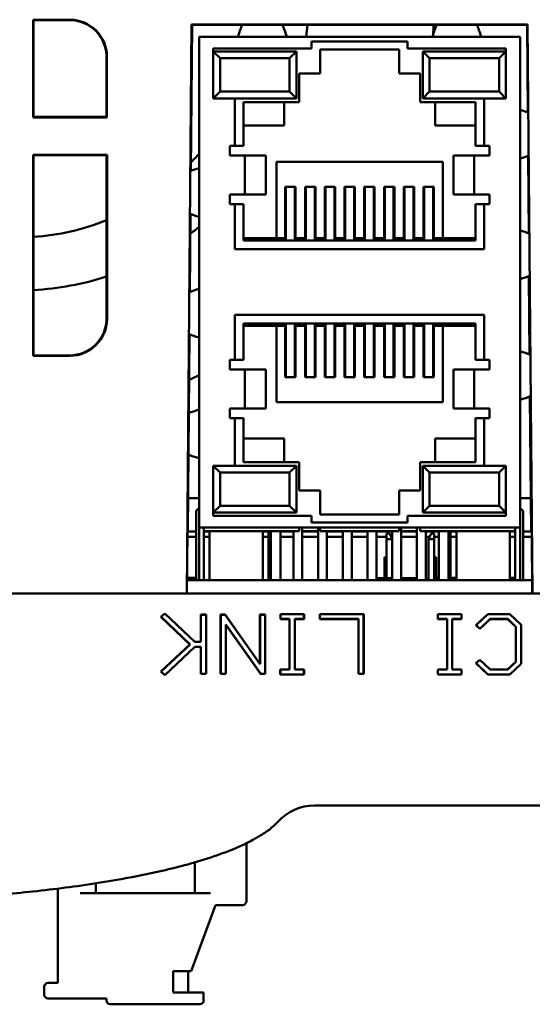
# Model space of a CAD drawing. Header units: inches. Extents: x 2.2 to 39.6, y -5.4 to 27.4.
# Tile 31 of 62: x 14.6 to 15.6, y 18.6 to 20.6. Entities that reach past the tile are written whole.
import ezdxf

# ---------------------------------------------------------------- set-up
doc = ezdxf.new("R2010")
doc.units = ezdxf.units.IN
doc.header["$MEASUREMENT"] = 0
doc.layers.add('Visible Edges(ANSI)', color=7, linetype='Continuous', lineweight=50)

msp = doc.modelspace()

# ---------------------------------------------------------------- linework, layer by layer
at = {"layer": 'Visible Edges(ANSI)'}
for p, q in [((14.604, 20.5519), (14.6786, 20.5519)), ((14.604, 20.5519), (14.6049, 20.551)), ((14.604, 20.3543), (14.604, 20.5519)), ((14.6777, 20.551), (14.6049, 20.551)), ((14.6049, 20.551), (14.6049, 20.3551)), ((14.915, 19.3914), (14.925, 20.5424)), ((14.9259, 20.5415), (14.9233, 20.2461)), ((14.925, 20.5424), (15.6049, 20.5424)), ((14.925, 20.5424), (14.9259, 20.5415)), ((15.6041, 20.5415), (14.9259, 20.5415)), ((15.6049, 20.5424), (15.6041, 20.5415)), ((15.6056, 20.3646), (15.6041, 20.5415)), ((15.6049, 20.5424), (15.615, 19.3914)), ((15.59, 20.5174), (14.94, 20.5174)), ((14.94, 20.5174), (14.94, 19.5253)), ((14.94, 20.5174), (14.94, 20.5174)), ((14.94, 20.5174), (14.94, 20.2516)), ((15.59, 19.5253), (15.59, 20.5174)), ((14.9688, 20.4938), (14.9688, 20.3927)), ((15.1677, 20.4938), (14.9688, 20.4938)), ((15.1677, 20.5076), (15.1677, 20.4938)), ((15.3623, 20.5076), (15.1677, 20.5076)), ((15.185, 20.4916), (15.185, 20.4428)), ((15.345, 20.4916), (15.185, 20.4916)), ((15.345, 20.4428), (15.345, 20.4916)), ((15.345, 20.4916), (15.345, 20.4428)), ((15.3623, 20.4938), (15.3623, 20.5076)), ((15.5612, 20.4938), (15.3623, 20.4938)), ((15.5612, 20.3927), (15.5612, 20.4938)), ((14.7528, 20.3551), (14.7527, 20.476)), ((14.7536, 20.4769), (14.7536, 20.3543)), ((14.9688, 20.4876), (14.9826, 20.4738)), ((15.137, 20.4876), (14.9688, 20.4876)), ((15.137, 20.4876), (14.9688, 20.4876)), ((15.1232, 20.4738), (14.9826, 20.4738)), ((14.9826, 20.4738), (14.9826, 20.4065)), ((15.137, 20.4876), (15.1232, 20.4738)), ((15.1232, 20.4065), (15.1232, 20.4738)), ((15.137, 20.3927), (15.137, 20.4876)), ((15.137, 20.3927), (15.137, 20.4876)), ((15.393, 20.4876), (15.393, 20.3927)), ((15.393, 20.4876), (15.4068, 20.4738)), ((15.5612, 20.4876), (15.393, 20.4876)), ((15.5612, 20.4876), (15.393, 20.4876)), ((15.393, 20.4876), (15.393, 20.3927)), ((15.4068, 20.4738), (15.4068, 20.4065)), ((15.5474, 20.4738), (15.4068, 20.4738)), ((15.5612, 20.4876), (15.5474, 20.4738)), ((15.5474, 20.4065), (15.5474, 20.4738)), ((15.1425, 20.4428), (15.1425, 20.3853)), ((15.185, 20.4428), (15.1425, 20.4428)), ((15.3875, 20.4428), (15.345, 20.4428)), ((15.3875, 20.3853), (15.3875, 20.4428)), ((15.3875, 20.4428), (15.3875, 20.3853)), ((14.9688, 20.3927), (14.9826, 20.4065)), ((14.9688, 20.3927), (15.0127, 20.3927)), ((14.9826, 20.4065), (15.1232, 20.4065)), ((15.0127, 20.3927), (15.0127, 20.2966)), ((15.0127, 20.3927), (15.137, 20.3927)), ((15.0127, 20.3927), (15.137, 20.3927)), ((15.137, 20.3927), (15.1232, 20.4065)), ((15.393, 20.3927), (15.4068, 20.4065)), ((15.393, 20.3927), (15.5173, 20.3927)), ((15.393, 20.3927), (15.5173, 20.3927)), ((15.4068, 20.4065), (15.5474, 20.4065)), ((15.5173, 20.3927), (15.5612, 20.3927)), ((15.5173, 20.2966), (15.5173, 20.3927)), ((15.5612, 20.3927), (15.5474, 20.4065)), ((15.03, 20.3853), (15.03, 20.2966)), ((15.1425, 20.3853), (15.03, 20.3853)), ((15.112, 20.3379), (15.112, 20.3853)), ((15.5, 20.3853), (15.3875, 20.3853)), ((15.418, 20.3853), (15.418, 20.3379)), ((15.5, 20.2966), (15.5, 20.3853)), ((15.5, 20.3379), (15.5, 20.3853)), ((14.604, 20.3543), (14.6049, 20.3551)), ((14.7536, 20.3543), (14.604, 20.3543)), ((14.6049, 20.3551), (14.7528, 20.3551)), ((14.7536, 20.3543), (14.7528, 20.3551)), ((15.03, 20.3379), (15.112, 20.3379)), ((15.418, 20.3379), (15.5, 20.3379)), ((15.5, 20.3379), (15.5, 20.2966)), ((15.0021, 20.2966), (15.0021, 20.277)), ((15.0127, 20.2966), (15.0021, 20.2966)), ((15.03, 20.2966), (15.0127, 20.2966)), ((15.5173, 20.2966), (15.5, 20.2966)), ((15.5279, 20.2966), (15.5173, 20.2966)), ((15.5279, 20.277), (15.5279, 20.2966)), ((15.5279, 20.2966), (15.5279, 20.277)), ((14.6039, 19.8722), (14.604, 20.2789)), ((14.604, 20.2789), (14.6048, 20.278)), ((14.604, 20.2789), (14.7537, 20.2789)), ((14.6048, 20.278), (14.6048, 19.8731)), ((14.7528, 20.278), (14.6048, 20.278)), ((14.7537, 20.2789), (14.7528, 20.278)), ((14.7528, 19.9481), (14.7528, 20.278)), ((14.7537, 20.2789), (14.7537, 19.9472)), ((14.94, 20.2771), (14.94, 20.253)), ((15.0021, 20.277), (15.0328, 20.277)), ((15.0328, 20.1982), (15.0328, 20.277)), ((15.0328, 20.277), (15.0749, 20.277)), ((15.0749, 20.1982), (15.0749, 20.277)), ((15.4972, 20.277), (15.455, 20.277)), ((15.455, 20.1982), (15.455, 20.277)), ((15.4972, 20.277), (15.5279, 20.277)), ((15.4972, 20.1982), (15.4972, 20.277)), ((15.6078, 20.1197), (15.6064, 20.2768)), ((14.94, 20.253), (14.94, 20.2516)), ((14.94, 20.253), (14.94, 20.253)), ((15.4335, 20.2646), (15.0965, 20.2646)), ((15.0965, 20.2646), (15.0965, 20.1102)), ((15.4335, 20.1102), (15.4335, 20.2646)), ((15.1145, 20.2136), (15.1145, 20.1102)), ((15.1355, 20.2136), (15.1145, 20.2136)), ((15.1159, 20.2136), (15.1159, 20.1052)), ((15.1159, 20.2115), (15.1159, 20.2136)), ((15.1341, 20.2136), (15.1341, 20.1052)), ((15.1355, 20.1102), (15.1355, 20.2136)), ((15.1355, 20.1102), (15.1355, 20.2136)), ((15.1545, 20.2136), (15.1545, 20.1102)), ((15.1755, 20.2136), (15.1545, 20.2136)), ((15.1559, 20.2136), (15.1559, 20.1052)), ((15.1559, 20.2115), (15.1559, 20.2136)), ((15.1741, 20.2136), (15.1741, 20.1052)), ((15.1755, 20.1102), (15.1755, 20.2136)), ((15.1755, 20.1102), (15.1755, 20.2136)), ((15.1945, 20.2136), (15.1945, 20.1102)), ((15.2155, 20.2136), (15.1945, 20.2136)), ((15.1959, 20.2136), (15.1959, 20.1052)), ((15.1959, 20.2115), (15.1959, 20.2136)), ((15.214, 20.2136), (15.214, 20.1052)), ((15.2155, 20.1102), (15.2155, 20.2136)), ((15.2155, 20.1102), (15.2155, 20.2136)), ((15.2345, 20.2136), (15.2345, 20.1102)), ((15.2555, 20.2136), (15.2345, 20.2136)), ((15.2359, 20.2136), (15.2359, 20.1052)), ((15.2359, 20.2115), (15.2359, 20.2136)), ((15.254, 20.2136), (15.254, 20.1052)), ((15.2555, 20.1102), (15.2555, 20.2136)), ((15.2555, 20.1102), (15.2555, 20.2136)), ((15.2745, 20.2136), (15.2745, 20.1102)), ((15.2955, 20.2136), (15.2745, 20.2136)), ((15.2759, 20.2136), (15.2759, 20.1052)), ((15.2759, 20.2115), (15.2759, 20.2136)), ((15.294, 20.2136), (15.294, 20.1052)), ((15.2955, 20.1102), (15.2955, 20.2136)), ((15.2955, 20.1102), (15.2955, 20.2136)), ((15.3145, 20.2136), (15.3145, 20.1102)), ((15.3355, 20.2136), (15.3145, 20.2136)), ((15.3159, 20.2136), (15.3159, 20.1052)), ((15.3159, 20.2115), (15.3159, 20.2136)), ((15.334, 20.2136), (15.334, 20.1052)), ((15.3355, 20.1102), (15.3355, 20.2136)), ((15.3355, 20.1102), (15.3355, 20.2136)), ((15.3545, 20.2136), (15.3545, 20.1102)), ((15.3755, 20.2136), (15.3545, 20.2136)), ((15.3559, 20.2136), (15.3559, 20.1052)), ((15.3559, 20.2115), (15.3559, 20.2136)), ((15.374, 20.2136), (15.374, 20.1052)), ((15.3755, 20.1102), (15.3755, 20.2136)), ((15.3755, 20.1102), (15.3755, 20.2136)), ((15.3945, 20.2136), (15.3945, 20.1102)), ((15.4155, 20.2136), (15.3945, 20.2136)), ((15.3959, 20.2136), (15.3959, 20.1052)), ((15.3959, 20.2115), (15.3959, 20.2136)), ((15.414, 20.2136), (15.414, 20.1052)), ((15.4155, 20.1102), (15.4155, 20.2136)), ((15.4155, 20.1102), (15.4155, 20.2136)), ((15.0021, 20.1982), (15.0021, 20.1785)), ((15.0328, 20.1982), (15.0021, 20.1982)), ((15.0328, 20.1982), (15.0749, 20.1982)), ((15.4972, 20.1982), (15.455, 20.1982)), ((15.5279, 20.1982), (15.4972, 20.1982)), ((15.5279, 20.1785), (15.5279, 20.1982)), ((15.5279, 20.1982), (15.5279, 20.1785)), ((15.0021, 20.1785), (15.0127, 20.1785)), ((15.0127, 20.1785), (15.0127, 20.0879)), ((15.0127, 20.1785), (15.03, 20.1785)), ((15.03, 20.1785), (15.03, 20.1052)), ((15.5, 20.1785), (15.5173, 20.1785)), ((15.5, 20.1052), (15.5, 20.1785)), ((15.5, 20.1785), (15.5, 20.1102)), ((15.5173, 20.1785), (15.5279, 20.1785)), ((15.5173, 20.0879), (15.5173, 20.1785)), ((14.9226, 20.1591), (14.9212, 20.0012)), ((14.94, 20.1532), (14.94, 20.0075)), ((14.94, 20.1532), (14.94, 20.1519)), ((14.94, 20.1519), (14.94, 20.1277)), ((14.94, 20.1519), (14.94, 20.1519)), ((15.0965, 20.1102), (15.03, 20.1102)), ((15.0965, 20.1102), (15.1145, 20.1102)), ((15.1355, 20.1102), (15.1545, 20.1102)), ((15.1355, 20.1102), (15.1355, 20.1102)), ((15.1755, 20.1102), (15.1945, 20.1102)), ((15.1755, 20.1102), (15.1755, 20.1102)), ((15.2155, 20.1102), (15.2345, 20.1102)), ((15.2155, 20.1102), (15.2155, 20.1102)), ((15.2555, 20.1102), (15.2745, 20.1102)), ((15.2555, 20.1102), (15.2555, 20.1102)), ((15.2955, 20.1102), (15.3145, 20.1102)), ((15.2955, 20.1102), (15.2955, 20.1102)), ((15.3355, 20.1102), (15.3545, 20.1102)), ((15.3355, 20.1102), (15.3355, 20.1102)), ((15.3755, 20.1102), (15.3945, 20.1102)), ((15.3755, 20.1102), (15.3755, 20.1102)), ((15.4155, 20.1102), (15.4335, 20.1102)), ((15.4155, 20.1102), (15.4155, 20.1102)), ((15.5, 20.1102), (15.4335, 20.1102)), ((15.5, 20.1052), (15.5, 20.1102)), ((15.03, 20.1052), (15.5, 20.1052)), ((15.0127, 20.0879), (15.5173, 20.0879)), ((14.94, 20.033), (14.94, 20.0089)), ((15.6091, 19.875), (15.6077, 20.0332)), ((14.94, 20.0089), (14.94, 20.0075)), ((14.94, 20.0089), (14.94, 20.0089)), ((15.0127, 19.9548), (15.0127, 19.8641)), ((15.5173, 19.9548), (15.0127, 19.9548)), ((15.5173, 19.8641), (15.5173, 19.9548)), ((15.03, 19.9375), (15.03, 19.8641)), ((15.5, 19.9375), (15.03, 19.9375)), ((15.03, 19.9325), (15.0965, 19.9325)), ((15.1145, 19.9325), (15.0965, 19.9325)), ((15.0965, 19.9325), (15.0965, 19.7781)), ((15.1145, 19.9325), (15.1145, 19.8291)), ((15.1159, 19.9375), (15.1159, 19.8291)), ((15.1341, 19.9375), (15.1341, 19.8291)), ((15.1355, 19.9325), (15.1355, 19.9325)), ((15.1545, 19.9325), (15.1355, 19.9325)), ((15.1355, 19.8291), (15.1355, 19.9325)), ((15.1355, 19.8291), (15.1355, 19.9325)), ((15.1545, 19.9325), (15.1545, 19.8291)), ((15.1559, 19.9375), (15.1559, 19.8291)), ((15.1741, 19.9375), (15.1741, 19.8291)), ((15.1755, 19.9325), (15.1755, 19.9325)), ((15.1945, 19.9325), (15.1755, 19.9325)), ((15.1755, 19.8291), (15.1755, 19.9325)), ((15.1755, 19.8291), (15.1755, 19.9325)), ((15.1945, 19.9325), (15.1945, 19.8291)), ((15.1959, 19.9375), (15.1959, 19.8291)), ((15.214, 19.9375), (15.214, 19.8291)), ((15.2155, 19.9325), (15.2155, 19.9325)), ((15.2345, 19.9325), (15.2155, 19.9325)), ((15.2155, 19.8291), (15.2155, 19.9325)), ((15.2155, 19.8291), (15.2155, 19.9325)), ((15.2345, 19.9325), (15.2345, 19.8291)), ((15.2359, 19.9375), (15.2359, 19.8291)), ((15.254, 19.9375), (15.254, 19.8291)), ((15.2555, 19.9325), (15.2555, 19.9325)), ((15.2745, 19.9325), (15.2555, 19.9325)), ((15.2555, 19.8291), (15.2555, 19.9325)), ((15.2555, 19.8291), (15.2555, 19.9325)), ((15.2745, 19.9325), (15.2745, 19.8291)), ((15.2759, 19.9375), (15.2759, 19.8291)), ((15.294, 19.9375), (15.294, 19.8291)), ((15.2955, 19.9325), (15.2955, 19.9325)), ((15.3145, 19.9325), (15.2955, 19.9325)), ((15.2955, 19.8291), (15.2955, 19.9325)), ((15.2955, 19.8291), (15.2955, 19.9325)), ((15.3145, 19.9325), (15.3145, 19.8291)), ((15.3159, 19.9375), (15.3159, 19.8291)), ((15.334, 19.9375), (15.334, 19.8291)), ((15.3355, 19.9325), (15.3355, 19.9325)), ((15.3545, 19.9325), (15.3355, 19.9325)), ((15.3355, 19.8291), (15.3355, 19.9325)), ((15.3355, 19.8291), (15.3355, 19.9325)), ((15.3545, 19.9325), (15.3545, 19.8291)), ((15.3559, 19.9375), (15.3559, 19.8291)), ((15.374, 19.9375), (15.374, 19.8291)), ((15.3755, 19.9325), (15.3755, 19.9325)), ((15.3945, 19.9325), (15.3755, 19.9325)), ((15.3755, 19.8291), (15.3755, 19.9325)), ((15.3755, 19.8291), (15.3755, 19.9325)), ((15.3945, 19.9325), (15.3945, 19.8291)), ((15.3959, 19.9375), (15.3959, 19.8291)), ((15.414, 19.9375), (15.414, 19.8291)), ((15.4155, 19.9325), (15.4155, 19.9325)), ((15.4335, 19.9325), (15.4155, 19.9325)), ((15.4155, 19.8291), (15.4155, 19.9325)), ((15.4155, 19.8291), (15.4155, 19.9325)), ((15.4335, 19.9325), (15.5, 19.9325)), ((15.4335, 19.7781), (15.4335, 19.9325)), ((15.5, 19.8641), (15.5, 19.9375)), ((15.5, 19.9325), (15.5, 19.9375)), ((15.5, 19.8641), (15.5, 19.9325)), ((14.9204, 19.9158), (14.917, 19.5168)), ((14.94, 19.9091), (14.94, 19.7635)), ((14.94, 19.9091), (14.94, 19.9078)), ((14.94, 19.9078), (14.94, 19.8836)), ((14.94, 19.9078), (14.94, 19.9078)), ((14.6039, 19.8722), (14.6048, 19.8731)), ((14.6787, 19.8722), (14.6039, 19.8722)), ((14.6048, 19.8731), (14.6778, 19.8731)), ((15.0021, 19.8641), (15.0021, 19.8444)), ((15.0127, 19.8641), (15.0021, 19.8641)), ((15.03, 19.8641), (15.0127, 19.8641)), ((15.5173, 19.8641), (15.5, 19.8641)), ((15.5279, 19.8641), (15.5173, 19.8641)), ((15.5279, 19.8444), (15.5279, 19.8641)), ((15.5279, 19.8444), (15.5279, 19.8641)), ((15.0021, 19.8444), (15.0328, 19.8444)), ((15.0328, 19.8444), (15.0328, 19.7657)), ((15.0328, 19.8444), (15.0749, 19.8444)), ((15.0749, 19.8444), (15.0749, 19.7657)), ((15.1159, 19.8291), (15.1159, 19.8423)), ((15.1559, 19.8291), (15.1559, 19.8423)), ((15.1959, 19.8291), (15.1959, 19.8423)), ((15.2359, 19.8291), (15.2359, 19.8423)), ((15.2759, 19.8291), (15.2759, 19.8423)), ((15.3159, 19.8291), (15.3159, 19.8423)), ((15.3559, 19.8291), (15.3559, 19.8423)), ((15.3959, 19.8291), (15.3959, 19.8423)), ((15.4972, 19.8444), (15.455, 19.8444)), ((15.455, 19.8444), (15.455, 19.7657)), ((15.4972, 19.8444), (15.5279, 19.8444)), ((15.4972, 19.8444), (15.4972, 19.7657)), ((15.1145, 19.8291), (15.1355, 19.8291)), ((15.1545, 19.8291), (15.1755, 19.8291)), ((15.1945, 19.8291), (15.2155, 19.8291)), ((15.2345, 19.8291), (15.2555, 19.8291)), ((15.2745, 19.8291), (15.2955, 19.8291)), ((15.3145, 19.8291), (15.3355, 19.8291)), ((15.3545, 19.8291), (15.3755, 19.8291)), ((15.3945, 19.8291), (15.4155, 19.8291)), ((14.94, 19.789), (14.94, 19.7648)), ((15.0965, 19.7781), (15.4335, 19.7781)), ((15.6122, 19.5168), (15.6098, 19.79)), ((14.94, 19.7648), (14.94, 19.7635)), ((14.94, 19.7648), (14.94, 19.7648)), ((15.0021, 19.7657), (15.0021, 19.746)), ((15.0328, 19.7657), (15.0021, 19.7657)), ((15.0328, 19.7657), (15.0749, 19.7657)), ((15.4972, 19.7657), (15.455, 19.7657)), ((15.5279, 19.7657), (15.4972, 19.7657)), ((15.5279, 19.746), (15.5279, 19.7657)), ((15.5279, 19.746), (15.5279, 19.7657)), ((15.0021, 19.746), (15.0127, 19.746)), ((15.0127, 19.746), (15.0127, 19.65)), ((15.0127, 19.746), (15.03, 19.746)), ((15.03, 19.746), (15.03, 19.6573)), ((15.5, 19.746), (15.5173, 19.746)), ((15.5, 19.6573), (15.5, 19.746)), ((15.5, 19.7048), (15.5, 19.746)), ((15.5173, 19.746), (15.5279, 19.746)), ((15.5173, 19.65), (15.5173, 19.746)), ((15.112, 19.7048), (15.03, 19.7048)), ((15.112, 19.6573), (15.112, 19.7048)), ((15.5, 19.7048), (15.418, 19.7048)), ((15.418, 19.7048), (15.418, 19.6573)), ((15.5, 19.6573), (15.5, 19.7048)), ((14.94, 19.665), (14.94, 19.6316)), ((14.94, 19.665), (14.94, 19.6637)), ((14.94, 19.6637), (14.94, 19.6395)), ((14.94, 19.6637), (14.94, 19.6637)), ((15.03, 19.6573), (15.1425, 19.6573)), ((15.1425, 19.6573), (15.1425, 19.5998)), ((15.3875, 19.6573), (15.5, 19.6573)), ((15.3875, 19.5998), (15.3875, 19.6573)), ((15.3875, 19.5998), (15.3875, 19.6573)), ((14.9688, 19.65), (14.9688, 19.5489)), ((15.0127, 19.65), (14.9688, 19.65)), ((14.9688, 19.65), (14.9826, 19.6362)), ((15.1232, 19.6362), (14.9826, 19.6362)), ((14.9826, 19.6362), (14.9826, 19.5689)), ((15.137, 19.65), (15.0127, 19.65)), ((15.137, 19.65), (15.0127, 19.65)), ((15.137, 19.65), (15.1232, 19.6362)), ((15.1232, 19.5689), (15.1232, 19.6362)), ((15.137, 19.5551), (15.137, 19.65)), ((15.137, 19.5551), (15.137, 19.65)), ((15.393, 19.65), (15.4068, 19.6362)), ((15.393, 19.65), (15.393, 19.5551)), ((15.5173, 19.65), (15.393, 19.65)), ((15.393, 19.65), (15.393, 19.5551)), ((15.5173, 19.65), (15.393, 19.65)), ((15.5474, 19.6362), (15.4068, 19.6362)), ((15.4068, 19.6362), (15.4068, 19.5689)), ((15.5612, 19.65), (15.5173, 19.65)), ((15.5612, 19.65), (15.5474, 19.6362)), ((15.5474, 19.5689), (15.5474, 19.6362)), ((15.5612, 19.5489), (15.5612, 19.65)), ((14.94, 19.5627), (14.94, 19.6316)), ((15.1425, 19.5998), (15.185, 19.5998)), ((15.185, 19.5998), (15.185, 19.5511)), ((15.345, 19.5998), (15.3875, 19.5998)), ((15.345, 19.5511), (15.345, 19.5998)), ((14.9175, 19.584), (14.94, 19.584)), ((15.59, 19.584), (15.6116, 19.584)), ((14.9688, 19.5551), (14.9826, 19.5689)), ((14.9688, 19.5551), (15.137, 19.5551)), ((14.9688, 19.5551), (15.137, 19.5551)), ((14.9826, 19.5689), (15.1232, 19.5689)), ((15.137, 19.5551), (15.1232, 19.5689)), ((15.393, 19.5551), (15.4068, 19.5689)), ((15.393, 19.5551), (15.5612, 19.5551)), ((15.393, 19.5551), (15.5612, 19.5551)), ((15.4068, 19.5689), (15.5474, 19.5689)), ((15.5612, 19.5551), (15.5474, 19.5689)), ((14.9341, 19.4229), (14.9341, 19.545)), ((14.9341, 19.4229), (14.9341, 19.545)), ((14.94, 19.5351), (14.94, 19.545)), ((14.94, 19.4229), (14.94, 19.5351)), ((14.9688, 19.5489), (15.1677, 19.5489)), ((15.1677, 19.5489), (15.1677, 19.5351)), ((15.1677, 19.5351), (15.3623, 19.5351)), ((15.185, 19.5511), (15.345, 19.5511)), ((15.3623, 19.5489), (15.5612, 19.5489)), ((15.3623, 19.5351), (15.3623, 19.5489)), ((15.5959, 19.545), (15.5959, 19.4229)), ((14.9165, 19.5168), (14.9154, 19.3914)), ((14.917, 19.5168), (14.9165, 19.5168)), ((14.917, 19.5168), (14.9341, 19.5168)), ((14.94, 19.5253), (15.59, 19.5253)), ((14.9498, 19.4229), (14.9498, 19.5253)), ((14.9498, 19.5253), (14.9498, 19.5174)), ((14.9498, 19.5174), (14.9498, 19.5174)), ((15.1425, 19.5174), (14.9498, 19.5174)), ((14.9498, 19.5168), (14.9611, 19.5168)), ((14.9611, 19.5174), (14.9611, 19.4184)), ((15.0689, 19.5174), (15.0689, 19.4184)), ((15.0689, 19.5168), (15.0809, 19.5168)), ((15.0809, 19.5174), (15.0809, 19.4184)), ((15.0851, 19.4184), (15.0851, 19.5174)), ((15.1048, 19.4184), (15.1048, 19.5174)), ((15.1048, 19.5168), (15.1309, 19.5168)), ((15.1309, 19.5174), (15.1309, 19.4184)), ((15.1425, 19.5253), (15.1425, 19.5174)), ((15.149, 19.5253), (15.149, 19.4184)), ((15.1809, 19.5174), (15.149, 19.5174)), ((15.149, 19.5168), (15.1809, 19.5168)), ((15.1809, 19.5253), (15.1809, 19.4184)), ((15.1851, 19.5253), (15.1851, 19.5174)), ((15.3449, 19.5174), (15.1851, 19.5174)), ((15.199, 19.5174), (15.199, 19.4184)), ((15.199, 19.5168), (15.2309, 19.5168)), ((15.2309, 19.5174), (15.2309, 19.4184)), ((15.249, 19.5174), (15.249, 19.4184)), ((15.249, 19.5168), (15.2809, 19.5168)), ((15.2809, 19.5174), (15.2809, 19.4184)), ((15.299, 19.5174), (15.299, 19.4184)), ((15.299, 19.5168), (15.3309, 19.5168)), ((15.3196, 19.5012), (15.3196, 19.5131)), ((15.3196, 19.5131), (15.3255, 19.5131)), ((15.3255, 19.5131), (15.3309, 19.5023)), ((15.3309, 19.5174), (15.3309, 19.4184)), ((15.3449, 19.5253), (15.3449, 19.5174)), ((15.349, 19.5253), (15.349, 19.4184)), ((15.3809, 19.5174), (15.349, 19.5174)), ((15.349, 19.5168), (15.3809, 19.5168)), ((15.3809, 19.5253), (15.3809, 19.4184)), ((15.3875, 19.5253), (15.3875, 19.5174)), ((15.5801, 19.5174), (15.3875, 19.5174)), ((15.399, 19.5174), (15.399, 19.4184)), ((15.399, 19.5168), (15.4252, 19.5168)), ((15.4102, 19.5131), (15.4043, 19.5012)), ((15.4102, 19.5131), (15.4161, 19.5131)), ((15.4161, 19.5131), (15.4161, 19.5012)), ((15.4252, 19.4184), (15.4252, 19.5174)), ((15.4449, 19.4184), (15.4449, 19.5174)), ((15.449, 19.5174), (15.449, 19.4184)), ((15.449, 19.5168), (15.4611, 19.5168)), ((15.4611, 19.5174), (15.4611, 19.4184)), ((15.5689, 19.5174), (15.5689, 19.4184)), ((15.5689, 19.5168), (15.5801, 19.5168)), ((15.5801, 19.5253), (15.5801, 19.5174)), ((15.5801, 19.5174), (15.5801, 19.4229)), ((15.5801, 19.5174), (15.5801, 19.4229)), ((15.59, 19.5253), (15.59, 19.4229)), ((15.5959, 19.5168), (15.6122, 19.5168)), ((15.6135, 19.5168), (15.6122, 19.5168)), ((15.6146, 19.3914), (15.6135, 19.5168)), ((14.9341, 19.5064), (14.9164, 19.5064)), ((14.9611, 19.5064), (14.9498, 19.5064)), ((15.0809, 19.5064), (15.0689, 19.5064)), ((15.1309, 19.5064), (15.1048, 19.5064)), ((15.1809, 19.5064), (15.149, 19.5064)), ((15.2309, 19.5064), (15.199, 19.5064)), ((15.2809, 19.5064), (15.249, 19.5064)), ((15.3196, 19.5064), (15.299, 19.5064)), ((15.3196, 19.5012), (15.3309, 19.5012)), ((15.3196, 19.4225), (15.3196, 19.5012)), ((15.3309, 19.5064), (15.3289, 19.5064)), ((15.3809, 19.5064), (15.349, 19.5064)), ((15.4069, 19.5064), (15.399, 19.5064)), ((15.4043, 19.4198), (15.4043, 19.5012)), ((15.4043, 19.5012), (15.4161, 19.5012)), ((15.4252, 19.5064), (15.4161, 19.5064)), ((15.4161, 19.5012), (15.4161, 19.4198)), ((15.4611, 19.5064), (15.449, 19.5064)), ((15.5801, 19.5064), (15.5689, 19.5064)), ((15.6136, 19.5064), (15.5959, 19.5064)), ((15.3157, 19.4225), (15.3157, 19.4587)), ((15.42, 19.4587), (15.42, 19.4184)), ((14.9156, 19.4184), (15.6143, 19.4184)), ((14.9157, 19.423), (14.9341, 19.423)), ((15.2995, 19.4225), (15.3202, 19.4225)), ((15.2995, 19.4225), (15.2995, 19.4186)), ((15.2995, 19.4186), (15.3202, 19.4186)), ((15.3157, 19.4184), (15.3157, 19.4186)), ((15.3196, 19.4184), (15.3196, 19.4186)), ((15.3202, 19.4184), (15.3202, 19.4225)), ((15.3202, 19.4225), (15.3261, 19.4225)), ((15.3261, 19.4225), (15.3309, 19.4225)), ((15.3261, 19.4184), (15.3261, 19.4225)), ((15.349, 19.4225), (15.3635, 19.4225)), ((15.3635, 19.4225), (15.3809, 19.4225)), ((15.3635, 19.4225), (15.3635, 19.4184)), ((15.4043, 19.4205), (15.399, 19.4205)), ((15.4161, 19.4198), (15.4161, 19.4184)), ((15.42, 19.423), (15.4252, 19.423)), ((15.4216, 19.4186), (15.42, 19.4201)), ((15.4216, 19.4184), (15.4216, 19.4186)), ((15.449, 19.423), (15.4611, 19.423)), ((15.5689, 19.423), (15.5801, 19.423)), ((14.4886, 19.3914), (17.7269, 19.3914)), ((14.4913, 19.3914), (14.915, 19.3914)), ((14.8627, 19.344), (14.8704, 19.3511)), ((14.8627, 19.344), (14.863, 19.344)), ((14.9216, 19.2887), (14.8627, 19.344)), ((14.863, 19.344), (14.8704, 19.3509)), ((14.9219, 19.2887), (14.863, 19.344)), ((14.8704, 19.3511), (14.9314, 19.294)), ((14.8704, 19.3509), (14.8704, 19.3511)), ((14.8704, 19.3509), (14.9313, 19.2937)), ((14.9437, 19.3488), (14.9545, 19.3488)), ((14.9439, 19.3486), (14.9437, 19.3488)), ((14.9437, 19.294), (14.9437, 19.3488)), ((14.9439, 19.3486), (14.9543, 19.3486)), ((14.9439, 19.2937), (14.9439, 19.3486)), ((14.9543, 19.3486), (14.9545, 19.3488)), ((14.9543, 19.3486), (14.9543, 19.229)), ((14.9545, 19.3488), (14.9545, 19.2288)), ((14.9835, 19.2288), (14.9836, 19.3488)), ((14.9836, 19.3488), (14.9927, 19.3488)), ((14.9836, 19.3488), (14.9838, 19.3486)), ((14.9838, 19.3486), (14.9926, 19.3486)), ((14.9838, 19.229), (14.9838, 19.3486)), ((14.9926, 19.3486), (14.9927, 19.3488)), ((14.9926, 19.3486), (15.0635, 19.2485)), ((14.9927, 19.3488), (15.0633, 19.2492)), ((15.0633, 19.3488), (15.0741, 19.3488)), ((15.0635, 19.3486), (15.0633, 19.3488)), ((15.0633, 19.2492), (15.0633, 19.3488)), ((15.0635, 19.3486), (15.0739, 19.3486)), ((15.0635, 19.2485), (15.0635, 19.3486)), ((15.0739, 19.3486), (15.0741, 19.3488)), ((15.0739, 19.3486), (15.0739, 19.2292)), ((15.0741, 19.3488), (15.0741, 19.229)), ((15.1046, 19.3399), (15.1046, 19.3499)), ((15.1046, 19.3499), (15.1048, 19.3497)), ((15.1046, 19.3499), (15.1525, 19.3499)), ((15.1048, 19.3401), (15.1046, 19.3399)), ((15.1232, 19.3399), (15.1046, 19.3399)), ((15.1048, 19.3497), (15.1523, 19.3497)), ((15.1048, 19.3401), (15.1048, 19.3497)), ((15.1234, 19.3401), (15.1048, 19.3401)), ((15.1234, 19.3401), (15.1232, 19.3399)), ((15.1232, 19.2377), (15.1232, 19.3399)), ((15.1234, 19.2375), (15.1234, 19.3401)), ((15.1337, 19.3401), (15.1337, 19.2375)), ((15.1523, 19.3401), (15.1337, 19.3401)), ((15.1337, 19.3401), (15.1339, 19.3399)), ((15.1525, 19.3399), (15.1339, 19.3399)), ((15.1339, 19.3399), (15.1339, 19.2377)), ((15.1523, 19.3497), (15.1525, 19.3499)), ((15.1523, 19.3497), (15.1523, 19.3401)), ((15.1523, 19.3401), (15.1525, 19.3399)), ((15.1525, 19.3499), (15.1525, 19.3399)), ((15.1843, 19.3399), (15.1843, 19.3499)), ((15.1843, 19.3499), (15.1845, 19.3497)), ((15.1843, 19.3499), (15.2734, 19.3499)), ((15.1845, 19.3401), (15.1843, 19.3399)), ((15.2626, 19.3399), (15.1843, 19.3399)), ((15.1845, 19.3497), (15.2732, 19.3497)), ((15.1845, 19.3401), (15.1845, 19.3497)), ((15.2628, 19.3401), (15.1845, 19.3401)), ((15.2628, 19.3401), (15.2626, 19.3399)), ((15.2626, 19.2288), (15.2626, 19.3399)), ((15.2628, 19.229), (15.2628, 19.3401)), ((15.2732, 19.3497), (15.2734, 19.3499)), ((15.2732, 19.3497), (15.2732, 19.229)), ((15.2734, 19.3499), (15.2734, 19.2288)), ((15.4235, 19.3499), (15.4714, 19.3499)), ((15.4235, 19.3499), (15.4237, 19.3497)), ((15.4235, 19.3399), (15.4235, 19.3499)), ((15.4237, 19.3401), (15.4235, 19.3399)), ((15.4421, 19.3399), (15.4235, 19.3399)), ((15.4237, 19.3497), (15.4712, 19.3497)), ((15.4237, 19.3401), (15.4237, 19.3497)), ((15.4423, 19.3401), (15.4237, 19.3401)), ((15.4423, 19.3401), (15.4421, 19.3399)), ((15.4421, 19.2377), (15.4421, 19.3399)), ((15.4423, 19.2375), (15.4423, 19.3401)), ((15.4526, 19.3401), (15.4526, 19.2375)), ((15.4712, 19.3401), (15.4526, 19.3401)), ((15.4526, 19.3401), (15.4528, 19.3399)), ((15.4528, 19.3399), (15.4528, 19.2377)), ((15.4714, 19.3399), (15.4528, 19.3399)), ((15.4712, 19.3497), (15.4714, 19.3499)), ((15.4712, 19.3497), (15.4712, 19.3401)), ((15.4712, 19.3401), (15.4714, 19.3399)), ((15.4714, 19.3499), (15.4714, 19.3399)), ((15.5006, 19.3272), (15.525, 19.3499)), ((15.5009, 19.3272), (15.525, 19.3497)), ((15.5293, 19.3401), (15.5083, 19.3202)), ((15.5294, 19.3399), (15.5083, 19.3199)), ((15.525, 19.3499), (15.5693, 19.3499)), ((15.525, 19.3497), (15.525, 19.3499)), ((15.525, 19.3497), (15.5692, 19.3497)), ((15.5649, 19.3401), (15.5293, 19.3401)), ((15.5293, 19.3401), (15.5294, 19.3399)), ((15.5648, 19.3399), (15.5294, 19.3399)), ((15.5649, 19.3401), (15.5648, 19.3399)), ((15.5815, 19.3242), (15.5648, 19.3399)), ((15.5817, 19.3243), (15.5649, 19.3401)), ((15.5692, 19.3497), (15.5693, 19.3499)), ((15.5692, 19.3497), (15.5921, 19.3283)), ((15.5693, 19.3499), (15.5923, 19.3284)), ((14.9942, 19.329), (14.9942, 19.229)), ((15.0651, 19.2289), (14.9942, 19.329)), ((14.9942, 19.329), (14.9944, 19.3283)), ((14.9944, 19.3283), (14.9945, 19.2288)), ((15.065, 19.2287), (14.9944, 19.3283)), ((15.5006, 19.3272), (15.5009, 19.3272)), ((15.5083, 19.3199), (15.5006, 19.3272)), ((15.5083, 19.3202), (15.5009, 19.3272)), ((15.5083, 19.3202), (15.5083, 19.3199)), ((15.5817, 19.3243), (15.5815, 19.3242)), ((15.5815, 19.2535), (15.5815, 19.3242)), ((15.5817, 19.2534), (15.5817, 19.3243)), ((15.5921, 19.3283), (15.5923, 19.3284)), ((15.5921, 19.3283), (15.5921, 19.2493)), ((15.5923, 19.3284), (15.5923, 19.2492)), ((14.9313, 19.2937), (14.9314, 19.294)), ((14.9313, 19.2937), (14.9439, 19.2937)), ((14.9314, 19.294), (14.9437, 19.294)), ((14.9439, 19.2937), (14.9437, 19.294)), ((14.8627, 19.2335), (14.9216, 19.2887)), ((14.863, 19.2335), (14.9219, 19.2887)), ((14.9313, 19.284), (14.8704, 19.2265)), ((14.9314, 19.2838), (14.8704, 19.2262)), ((14.9219, 19.2887), (14.9216, 19.2887)), ((14.9439, 19.284), (14.9313, 19.284)), ((14.9313, 19.284), (14.9314, 19.2838)), ((14.9437, 19.2838), (14.9314, 19.2838)), ((14.9439, 19.284), (14.9437, 19.2838)), ((14.9437, 19.2288), (14.9437, 19.2838)), ((14.9439, 19.229), (14.9439, 19.284)), ((15.5006, 19.2504), (15.5083, 19.2577)), ((15.5009, 19.2504), (15.5083, 19.2574)), ((15.5083, 19.2577), (15.5294, 19.2377)), ((15.5083, 19.2574), (15.5083, 19.2577)), ((15.5083, 19.2574), (15.5293, 19.2375)), ((15.0635, 19.2485), (15.0633, 19.2492)), ((15.1045, 19.2276), (15.1045, 19.2377)), ((15.1048, 19.2375), (15.1045, 19.2377)), ((15.1045, 19.2377), (15.1232, 19.2377)), ((15.1048, 19.2375), (15.1234, 19.2375)), ((15.1048, 19.2278), (15.1048, 19.2375)), ((15.1234, 19.2375), (15.1232, 19.2377)), ((15.1337, 19.2375), (15.1339, 19.2377)), ((15.1337, 19.2375), (15.1523, 19.2375)), ((15.1339, 19.2377), (15.1525, 19.2377)), ((15.1523, 19.2375), (15.1525, 19.2377)), ((15.1523, 19.2375), (15.1523, 19.2278)), ((15.1525, 19.2377), (15.1525, 19.2276)), ((15.4235, 19.2377), (15.4421, 19.2377)), ((15.4237, 19.2375), (15.4235, 19.2377)), ((15.4235, 19.2276), (15.4235, 19.2377)), ((15.4237, 19.2375), (15.4423, 19.2375)), ((15.4237, 19.2278), (15.4237, 19.2375)), ((15.4423, 19.2375), (15.4421, 19.2377)), ((15.4526, 19.2375), (15.4528, 19.2377)), ((15.4526, 19.2375), (15.4712, 19.2375)), ((15.4528, 19.2377), (15.4714, 19.2377)), ((15.4712, 19.2375), (15.4714, 19.2377)), ((15.4712, 19.2375), (15.4712, 19.2278)), ((15.4714, 19.2377), (15.4714, 19.2276)), ((15.5009, 19.2504), (15.5006, 19.2504)), ((15.525, 19.2276), (15.5006, 19.2504)), ((15.525, 19.2278), (15.5009, 19.2504)), ((15.5293, 19.2375), (15.5294, 19.2377)), ((15.5293, 19.2375), (15.5649, 19.2375)), ((15.5294, 19.2377), (15.5648, 19.2377)), ((15.5648, 19.2377), (15.5815, 19.2535)), ((15.5649, 19.2375), (15.5648, 19.2377)), ((15.5649, 19.2375), (15.5817, 19.2534)), ((15.5921, 19.2493), (15.5692, 19.2278)), ((15.5923, 19.2492), (15.5693, 19.2276)), ((15.5817, 19.2534), (15.5815, 19.2535)), ((15.5921, 19.2493), (15.5923, 19.2492)), ((14.863, 19.2335), (14.8627, 19.2335)), ((14.8704, 19.2262), (14.8627, 19.2335)), ((14.8704, 19.2265), (14.863, 19.2335)), ((14.8704, 19.2265), (14.8704, 19.2262)), ((14.9439, 19.229), (14.9437, 19.2288)), ((14.9545, 19.2288), (14.9437, 19.2288)), ((14.9543, 19.229), (14.9439, 19.229)), ((14.9543, 19.229), (14.9545, 19.2288)), ((14.9838, 19.229), (14.9835, 19.2288)), ((14.9945, 19.2288), (14.9835, 19.2288)), ((14.9942, 19.229), (14.9838, 19.229)), ((14.9942, 19.229), (14.9945, 19.2288)), ((15.0741, 19.229), (15.065, 19.2287)), ((15.0651, 19.2289), (15.065, 19.2287)), ((15.0739, 19.2292), (15.0651, 19.2289)), ((15.0739, 19.2292), (15.0741, 19.229)), ((15.1048, 19.2278), (15.1045, 19.2276)), ((15.1525, 19.2276), (15.1045, 19.2276)), ((15.1523, 19.2278), (15.1048, 19.2278)), ((15.1523, 19.2278), (15.1525, 19.2276)), ((15.2628, 19.229), (15.2626, 19.2288)), ((15.2734, 19.2288), (15.2626, 19.2288)), ((15.2732, 19.229), (15.2628, 19.229)), ((15.2732, 19.229), (15.2734, 19.2288)), ((15.4237, 19.2278), (15.4235, 19.2276)), ((15.4714, 19.2276), (15.4235, 19.2276)), ((15.4712, 19.2278), (15.4237, 19.2278)), ((15.4712, 19.2278), (15.4714, 19.2276)), ((15.5692, 19.2278), (15.525, 19.2278)), ((15.525, 19.2278), (15.525, 19.2276)), ((15.5693, 19.2276), (15.525, 19.2276)), ((15.5692, 19.2278), (15.5693, 19.2276)), ((15.1738, 18.9628), (17.7234, 18.9628)), ((15.0359, 18.7694), (15.0359, 18.8864)), ((14.9316, 18.8479), (14.9316, 18.7852)), ((14.7308, 18.8054), (14.7308, 18.7852)), ((14.6541, 18.7948), (14.6541, 18.6041)), ((14.6541, 18.6041), (14.6541, 18.7948)), ((14.6993, 18.7852), (14.7308, 18.7852)), ((14.7623, 18.7852), (14.7308, 18.7852)), ((14.9001, 18.7852), (14.7623, 18.7852)), ((14.9316, 18.7852), (14.9001, 18.7852)), ((14.9316, 18.7852), (14.9631, 18.7852)), ((14.973, 18.7616), (14.9242, 18.6277)), ((14.973, 18.7616), (15.0281, 18.7616)), ((14.8879, 18.6277), (14.9242, 18.6277)), ((14.8879, 18.5844), (14.8879, 18.6277)), ((14.9178, 18.5844), (14.9178, 18.6277)), ((14.6541, 18.6041), (14.6344, 18.6041)), ((14.6265, 18.5962), (14.6265, 18.5962)), ((14.6265, 18.5962), (14.6265, 18.5805)), ((14.6265, 18.5805), (14.6265, 18.5962)), ((14.6265, 18.5805), (14.6265, 18.5805)), ((14.9493, 18.5844), (14.8879, 18.5844)), ((14.9493, 18.5687), (14.9493, 18.5844)), ((14.6344, 18.5726), (14.7525, 18.5726)), ((14.7525, 18.5726), (14.7525, 18.5687)), ((14.7525, 18.5687), (14.7525, 18.5726)), ((14.7525, 18.5687), (14.7525, 18.5687)), ((14.7604, 18.5608), (14.9415, 18.5608))]:
    msp.add_line(p, q, dxfattribs=at)
for centre, radius, start, end in [((14.5731, 20.5928), 0.5885, 352.6371, 354.9997), ((14.5731, 20.5928), 0.8437, 355.1421, 356.5148), ((14.5731, 20.5928), 0.4813, 316.7062, 319.656), ((14.5731, 20.5928), 0.4813, 273.776, 291.9181), ((14.5731, 20.5928), 0.5885, 306.3866, 308.5675), ((14.5731, 20.5928), 0.5885, 273.0863, 287.78), ((14.5731, 20.5928), 0.8437, 294.2483, 295.7736), ((14.94, 19.5568), 0.00591, 90.0648, 180.0025), ((14.94, 19.5568), 0.00591, 90.0648, 180.0025), ((15.59, 19.5568), 0.00591, 359.9975, 89.9927), ((15.3177, 19.4633), 0.00197, 90, 180), ((15.3177, 19.4672), 0.00197, 270, 360), ((15.4181, 19.4672), 0.00197, 180, 270), ((15.4181, 19.4633), 0.00197, 360, 90), ((15.1738, 18.8628), 0.1, 90, 137.769), ((15.0281, 18.7694), 0.00787, 270, 0), ((14.6344, 18.5962), 0.00787, 90, 180), ((14.6344, 18.5805), 0.00787, 180, 270), ((14.7604, 18.5687), 0.00787, 180, 270), ((14.9415, 18.5687), 0.00787, 270, 0)]:
    msp.add_arc(centre, radius, start, end, dxfattribs=at)
for centre, major_axis, ratio, start_param, end_param in [((14.6777, 20.476), (-0.073, 0.0172), 0.99983, 3.373501, 4.944221), ((14.6786, 20.4769), (0.073, -0.0172), 0.99983, 0.231908, 1.802628), ((15.0431, 19.5737), (0, 0.9843), 0.086468, 0.182973, 0.288055), ((15.0932, 19.5737), (0, 0.9843), 0.086471, 5.99513, 6.100213), ((15.4368, 19.5737), (0, 0.9843), 0.086468, 0.182973, 0.288055), ((15.4869, 19.5737), (0, 0.9843), 0.086471, 5.99513, 6.100213), ((14.6461, 20.3456), (-0.9843, 0), 0.08647, 3.364857, 3.428935), ((14.6461, 20.2955), (-0.9843, 0), 0.08647, 2.85425, 2.921671), ((15.8837, 20.2275), (-0.9843, 0), 0.08647, 5.995129, 6.06353), ((15.8837, 20.1774), (-0.9843, 0), 0.08647, 0.216288, 0.288057), ((14.6461, 20.1015), (-0.9843, 0), 0.08647, 3.355388, 3.428935), ((14.6461, 20.0514), (-0.9843, 0), 0.08647, 2.85425, 2.931218), ((15.8837, 19.9834), (-0.9843, 0), 0.08647, 5.995129, 6.073152), ((14.6778, 19.9481), (0.0354, -0.0661), 0.999725, 5.791873, 7.362593), ((14.6787, 19.9472), (0.0354, -0.0661), 0.999725, 5.791873, 7.362593), ((15.8837, 19.9333), (-0.9843, 0), 0.08647, 0.206584, 0.288057), ((14.6461, 19.8574), (-0.9843, 0), 0.08647, 3.345504, 3.428935), ((14.6461, 19.8073), (-0.9843, 0), 0.08647, 2.85425, 2.941192), ((15.8837, 19.7393), (-0.9843, 0), 0.08647, 5.995129, 6.083235), ((15.8837, 19.6892), (-0.9843, 0), 0.08647, 0.196185, 0.288057), ((14.9341, 19.545), (0, 0.0118), 0.00001, 4.712389, 6.283143), ((14.94, 19.545), (0, 0.0177), 0.00001, 4.712389, 6.283255), ((15.5959, 19.545), (0, 0.0118), 0.00001, 4.712367, 6.28314), ((15.3157, 19.4587), (0, 0.00453), 0.00001, 4.712389, 6.28311), ((15.42, 19.4587), (0, 0.00453), 0.00001, 4.712398, 6.283203), ((14.9341, 19.4229), (0, 0.0118), 0.00001, 4.320938, 4.71239), ((14.94, 19.4229), (0, 0.0256), 0.00001, 4.535382, 4.712391), ((14.9498, 19.4229), (0, 0.0256), 0.00001, 4.535377, 4.712389), ((15.5801, 19.4229), (0, -0.0256), 0.00001, 1.393787, 1.570796), ((15.59, 19.4229), (0, -0.0256), 0.00001, 1.393789, 1.570796), ((15.5959, 19.4229), (0, -0.0118), 0.00001, 1.179341, 1.570796)]:
    msp.add_ellipse(centre, major_axis=major_axis, ratio=ratio, start_param=start_param, end_param=end_param, dxfattribs=at)
for points in [[(15.4043, 19.4198), (15.4043, 19.4193), (15.4043, 19.4189), (15.4043, 19.4184)], [(15.4161, 19.4184), (15.4161, 19.4188), (15.4161, 19.4193), (15.4161, 19.4198)]]:
    msp.add_open_spline(points, degree=3, dxfattribs=at)
msp.add_open_spline([(13.312, 18.9628), (13.3128, 18.9573), (13.3146, 18.9524), (13.3218, 18.9374), (13.3283, 18.9306), (13.3494, 18.9104), (13.3648, 18.9012), (13.412, 18.8759), (13.4448, 18.8642), (13.5101, 18.8437), (13.5429, 18.8354), (13.6814, 18.8047), (13.7888, 18.7913), (14.0015, 18.7735), (14.1077, 18.7695), (14.2145, 18.7695), (14.2737, 18.7695), (14.3329, 18.7708), (14.4488, 18.7759), (14.5057, 18.7797), (14.6064, 18.789), (14.6502, 18.7939), (14.7277, 18.8047), (14.7613, 18.81), (14.8206, 18.821), (14.8462, 18.8263), (14.889, 18.8364), (14.9062, 18.8408), (14.9414, 18.8506), (14.9593, 18.8562), (14.9909, 18.8672), (15.0046, 18.8724), (15.0286, 18.8828), (15.0389, 18.8877), (15.0555, 18.8966), (15.0618, 18.9002), (15.0751, 18.9087), (15.082, 18.9136), (15.0925, 18.9227), (15.0962, 18.9261), (15.0998, 18.9301)], degree=3, knots=[-11.648941, -11.648941, -11.648941, -11.648941, -11.629158, -11.629158, -11.575314, -11.575314, -11.451546, -11.451546, -11.197419, -11.197419, -10.943292, -10.943292, -10.134216, -10.134216, -9.32514, -9.32514, -9.32514, -8.876814, -8.876814, -8.44434, -8.44434, -8.111667, -8.111667, -7.855765, -7.855765, -7.658918, -7.658918, -7.525714, -7.525714, -7.386814, -7.386814, -7.279969, -7.279969, -7.19778, -7.19778, -7.147196, -7.147196, -7.090498, -7.090498, -7.059663, -7.059663, -7.059663, -7.059663], dxfattribs=at)

doc.saveas('drawing.dxf')
